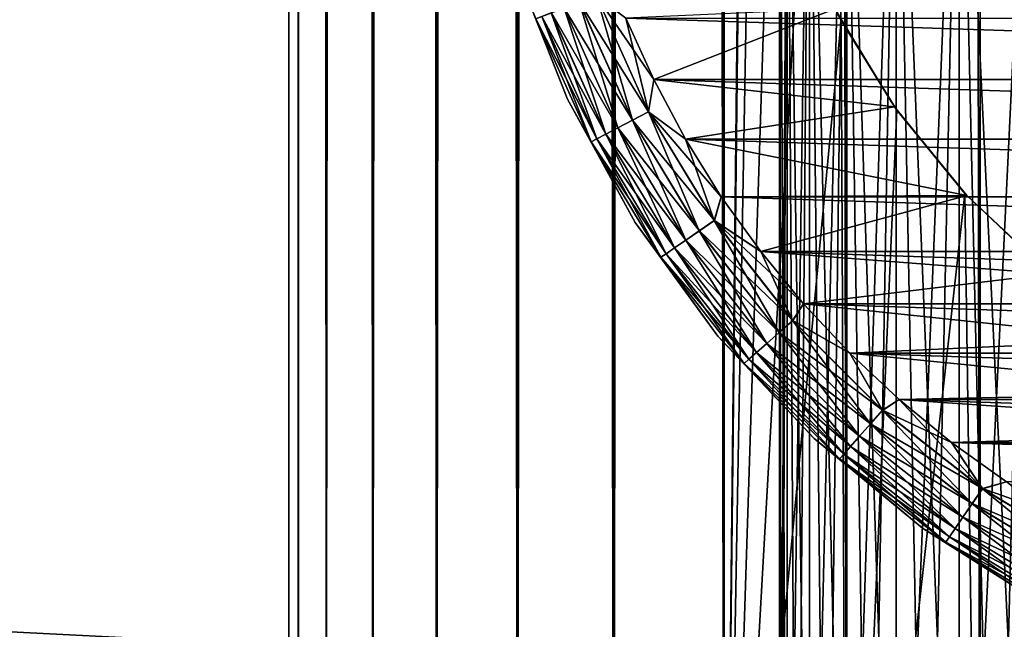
# Model space of a CAD drawing. Extents: x -265 to 265, y 0 to 1027.
# Tile 107 of 256: x 231.88 to 243.31, y 8.31 to 15.39. Entities that reach past the tile are written whole.
import ezdxf

# ---------------------------------------------------------------- set-up
doc = ezdxf.new("R2010")
doc.units = 0
doc.header["$LTSCALE"] = 65.185185
for name, color, linetype in [('186', 7, 'CONTINUOUS'), ('190', 7, 'CONTINUOUS'), ('247', 7, 'CONTINUOUS'), ('248', 7, 'CONTINUOUS'), ('255', 7, 'CONTINUOUS'), ('257', 7, 'CONTINUOUS'), ('258', 7, 'CONTINUOUS'), ('259', 7, 'CONTINUOUS'), ('263', 7, 'CONTINUOUS'), ('267', 7, 'CONTINUOUS'), ('272', 7, 'CONTINUOUS'), ('273', 7, 'CONTINUOUS')]:
    doc.layers.add(name, color=color, linetype=linetype)

msp = doc.modelspace()

# ---------------------------------------------------------------- linework, layer by layer
at = {"layer": '186', "color": 7, "linetype": 'CONTINUOUS'}
for points in [[(-263, 33.3, 15), (263, 33.3, 15), (-263, 6.7, 15), (-263, 33.3, 15)], [(-263, 6.7, 15), (263, 33.3, 15), (263, 6.7, 15), (-263, 6.7, 15)]]:
    msp.add_3dface(points, dxfattribs=at)
at = {"layer": '190', "color": 7, "linetype": 'CONTINUOUS'}
for points in [[(-263, 6.7, 25), (263, 6.7, 25), (-263, 33.3, 25), (-263, 6.7, 25)], [(-263, 33.3, 25), (263, 6.7, 25), (263, 33.3, 25), (-263, 33.3, 25)]]:
    msp.add_3dface(points, dxfattribs=at)
at = {"layer": '247', "color": 7, "linetype": 'CONTINUOUS'}
for points in [[(235, 1), (235.109, 1, 1.808), (235, 1019), (235, 1)], [(235, 1019), (235.109, 1, 1.808), (235.109, 1019, 1.808), (235, 1019)], [(235.109, 1, 1.808), (235.436, 1, 3.59), (235.109, 1019, 1.808), (235.109, 1, 1.808)], [(235.109, 1019, 1.808), (235.436, 1, 3.59), (235.436, 1019, 3.59), (235.109, 1019, 1.808)], [(235.436, 1, 3.59), (235.975, 1, 5.319), (235.436, 1019, 3.59), (235.436, 1, 3.59)], [(235.436, 1019, 3.59), (235.975, 1, 5.319), (235.975, 1019, 5.319), (235.436, 1019, 3.59)], [(235.975, 1, 5.319), (236.718, 1, 6.971), (235.975, 1019, 5.319), (235.975, 1, 5.319)], [(235.975, 1019, 5.319), (236.718, 1, 6.971), (236.718, 1019, 6.971), (235.975, 1019, 5.319)], [(236.718, 1, 6.971), (237.655, 1, 8.521), (236.718, 1019, 6.971), (236.718, 1, 6.971)], [(236.718, 1019, 6.971), (237.655, 1, 8.521), (237.655, 1019, 8.521), (236.718, 1019, 6.971)], [(237.655, 1, 8.521), (238.772, 1, 9.947), (237.655, 1019, 8.521), (237.655, 1, 8.521)], [(237.655, 1019, 8.521), (238.772, 1, 9.947), (238.772, 1019, 9.947), (237.655, 1019, 8.521)], [(238.772, 1, 9.947), (240.053, 1, 11.228), (238.772, 1019, 9.947), (238.772, 1, 9.947)], [(238.772, 1019, 9.947), (240.053, 1, 11.228), (240.053, 1019, 11.228), (238.772, 1019, 9.947)], [(240.053, 1, 11.228), (241.479, 1, 12.345), (240.053, 1019, 11.228), (240.053, 1, 11.228)], [(240.053, 1019, 11.228), (241.479, 1, 12.345), (241.479, 1019, 12.345), (240.053, 1019, 11.228)], [(241.479, 1, 12.345), (243.029, 1, 13.282), (241.479, 1019, 12.345), (241.479, 1, 12.345)], [(241.479, 1019, 12.345), (243.029, 1, 13.282), (243.029, 1019, 13.282), (241.479, 1019, 12.345)], [(243.029, 1, 13.282), (244.681, 1, 14.025), (243.029, 1019, 13.282), (243.029, 1, 13.282)], [(243.029, 1019, 13.282), (244.681, 1, 14.025), (244.681, 1019, 14.025), (243.029, 1019, 13.282)]]:
    msp.add_3dface(points, dxfattribs=at)
at = {"layer": '248', "color": 7, "linetype": 'CONTINUOUS'}
for points in [[(235, 1), (235, 1019), (235.109, 1019, -1.808), (235, 1)], [(235.109, 1, -1.808), (235, 1), (235.109, 1019, -1.808), (235.109, 1, -1.808)], [(235.436, 1, -3.59), (235.109, 1, -1.808), (235.436, 1019, -3.59), (235.436, 1, -3.59)], [(235.436, 1019, -3.59), (235.109, 1, -1.808), (235.109, 1019, -1.808), (235.436, 1019, -3.59)], [(235.975, 1, -5.319), (235.436, 1, -3.59), (235.975, 1019, -5.319), (235.975, 1, -5.319)], [(235.975, 1019, -5.319), (235.436, 1, -3.59), (235.436, 1019, -3.59), (235.975, 1019, -5.319)], [(236.718, 1, -6.971), (235.975, 1, -5.319), (236.718, 1019, -6.971), (236.718, 1, -6.971)], [(236.718, 1019, -6.971), (235.975, 1, -5.319), (235.975, 1019, -5.319), (236.718, 1019, -6.971)], [(237.655, 1, -8.521), (236.718, 1, -6.971), (237.655, 1019, -8.521), (237.655, 1, -8.521)], [(237.655, 1019, -8.521), (236.718, 1, -6.971), (236.718, 1019, -6.971), (237.655, 1019, -8.521)], [(238.772, 1, -9.947), (237.655, 1, -8.521), (238.772, 1019, -9.947), (238.772, 1, -9.947)], [(238.772, 1019, -9.947), (237.655, 1, -8.521), (237.655, 1019, -8.521), (238.772, 1019, -9.947)], [(240.053, 1, -11.228), (238.772, 1, -9.947), (240.053, 1019, -11.228), (240.053, 1, -11.228)], [(240.053, 1019, -11.228), (238.772, 1, -9.947), (238.772, 1019, -9.947), (240.053, 1019, -11.228)], [(240.053, 1, -11.228), (240.053, 1019, -11.228), (240.263, 999.504, -11.41), (240.053, 1, -11.228)], [(240.053, 1, -11.228), (240.263, 999.504, -11.41), (240.263, 20.496, -11.41), (240.053, 1, -11.228)], [(240.263, 19.504, -11.41), (240.053, 1, -11.228), (240.263, 20.496, -11.41), (240.263, 19.504, -11.41)], [(240.366, 18.503, -11.497), (240.053, 1, -11.228), (240.263, 19.504, -11.41), (240.366, 18.503, -11.497)], [(240.581, 17.483, -11.674), (240.053, 1, -11.228), (240.366, 18.503, -11.497), (240.581, 17.483, -11.674)], [(240.924, 16.437, -11.943), (240.053, 1, -11.228), (240.581, 17.483, -11.674), (240.924, 16.437, -11.943)], [(241.415, 15.378, -12.3), (240.053, 1, -11.228), (240.924, 16.437, -11.943), (241.415, 15.378, -12.3)], [(241.479, 1, -12.345), (240.053, 1, -11.228), (241.415, 15.378, -12.3), (241.479, 1, -12.345)], [(242.062, 14.339, -12.727), (241.479, 1, -12.345), (241.415, 15.378, -12.3), (242.062, 14.339, -12.727)], [(242.852, 13.369, -13.187), (241.479, 1, -12.345), (242.062, 14.339, -12.727), (242.852, 13.369, -13.187)], [(243.029, 1, -13.282), (241.479, 1, -12.345), (242.852, 13.369, -13.187), (243.029, 1, -13.282)], [(243.755, 12.512, -13.638), (243.029, 1, -13.282), (242.852, 13.369, -13.187), (243.755, 12.512, -13.638)], [(244.681, 1, -14.025), (243.029, 1, -13.282), (243.755, 12.512, -13.638), (244.681, 1, -14.025)]]:
    msp.add_3dface(points, dxfattribs=at)
at = {"layer": '255', "color": 7, "linetype": 'CONTINUOUS'}
for points in [[(241.415, 15.378, -12.3), (240.924, 16.437, -11.943), (241.343, 15.514, -25), (241.415, 15.378, -12.3)], [(242.035, 14.377, -25), (241.415, 15.378, -12.3), (241.343, 15.514, -25), (242.035, 14.377, -25)], [(242.062, 14.339, -12.727), (241.415, 15.378, -12.3), (242.035, 14.377, -25), (242.062, 14.339, -12.727)], [(242.874, 13.345, -25), (242.062, 14.339, -12.727), (242.035, 14.377, -25), (242.874, 13.345, -25)], [(242.852, 13.369, -13.187), (242.062, 14.339, -12.727), (242.874, 13.345, -25), (242.852, 13.369, -13.187)], [(243.755, 12.512, -13.638), (242.852, 13.369, -13.187), (242.874, 13.345, -25), (243.755, 12.512, -13.638)], [(243.847, 12.437, -25), (243.755, 12.512, -13.638), (242.874, 13.345, -25), (243.847, 12.437, -25)]]:
    msp.add_3dface(points, dxfattribs=at)
at = {"layer": '257', "color": 7, "linetype": 'CONTINUOUS'}
for points in [[(239.238, 14.693, -25), (241.343, 15.514, -25), (238.913, 15.408, -25), (239.238, 14.693, -25)], [(242.035, 14.377, -25), (241.343, 15.514, -25), (239.238, 14.693, -25), (242.035, 14.377, -25)], [(239.608, 14, -25), (242.035, 14.377, -25), (239.238, 14.693, -25), (239.608, 14, -25)], [(242.874, 13.345, -25), (242.035, 14.377, -25), (239.608, 14, -25), (242.874, 13.345, -25)], [(240.022, 13.333, -25), (242.874, 13.345, -25), (239.608, 14, -25), (240.022, 13.333, -25)], [(240.48, 12.695, -25), (242.874, 13.345, -25), (240.022, 13.333, -25), (240.48, 12.695, -25)], [(243.847, 12.437, -25), (242.874, 13.345, -25), (240.48, 12.695, -25), (243.847, 12.437, -25)], [(240.978, 12.088, -25), (243.847, 12.437, -25), (240.48, 12.695, -25), (240.978, 12.088, -25)], [(244.934, 11.669, -25), (243.847, 12.437, -25), (240.978, 12.088, -25), (244.934, 11.669, -25)], [(241.515, 11.515, -25), (244.934, 11.669, -25), (240.978, 12.088, -25), (241.515, 11.515, -25)], [(246.116, 11.057, -25), (244.934, 11.669, -25), (241.515, 11.515, -25), (246.116, 11.057, -25)], [(242.088, 10.978, -25), (246.116, 11.057, -25), (241.515, 11.515, -25), (242.088, 10.978, -25)], [(247.369, 10.612, -25), (246.116, 11.057, -25), (242.088, 10.978, -25), (247.369, 10.612, -25)], [(242.695, 10.48, -25), (247.369, 10.612, -25), (242.088, 10.978, -25), (242.695, 10.48, -25)], [(248.672, 10.341, -25), (247.369, 10.612, -25), (242.695, 10.48, -25), (248.672, 10.341, -25)], [(243.333, 10.022, -25), (248.672, 10.341, -25), (242.695, 10.48, -25), (243.333, 10.022, -25)]]:
    msp.add_3dface(points, dxfattribs=at)
at = {"layer": '258', "color": 7, "linetype": 'CONTINUOUS'}
for points in [[(239.238, 14.693, -75), (238.913, 15.408, -75), (260.762, 14.693, -75), (239.238, 14.693, -75)], [(260.762, 14.693, -75), (238.913, 15.408, -75), (261.087, 15.408, -75), (260.762, 14.693, -75)], [(239.608, 14, -75), (239.238, 14.693, -75), (260.392, 14, -75), (239.608, 14, -75)], [(260.392, 14, -75), (239.238, 14.693, -75), (260.762, 14.693, -75), (260.392, 14, -75)], [(240.022, 13.333, -75), (239.608, 14, -75), (259.978, 13.333, -75), (240.022, 13.333, -75)], [(259.978, 13.333, -75), (239.608, 14, -75), (260.392, 14, -75), (259.978, 13.333, -75)], [(240.48, 12.695, -75), (240.022, 13.333, -75), (259.52, 12.695, -75), (240.48, 12.695, -75)], [(259.52, 12.695, -75), (240.022, 13.333, -75), (259.978, 13.333, -75), (259.52, 12.695, -75)], [(240.978, 12.088, -75), (240.48, 12.695, -75), (259.022, 12.088, -75), (240.978, 12.088, -75)], [(259.022, 12.088, -75), (240.48, 12.695, -75), (259.52, 12.695, -75), (259.022, 12.088, -75)], [(241.515, 11.515, -75), (240.978, 12.088, -75), (258.485, 11.515, -75), (241.515, 11.515, -75)], [(258.485, 11.515, -75), (240.978, 12.088, -75), (259.022, 12.088, -75), (258.485, 11.515, -75)], [(242.088, 10.978, -75), (241.515, 11.515, -75), (257.912, 10.978, -75), (242.088, 10.978, -75)], [(257.912, 10.978, -75), (241.515, 11.515, -75), (258.485, 11.515, -75), (257.912, 10.978, -75)], [(242.695, 10.48, -75), (242.088, 10.978, -75), (257.305, 10.48, -75), (242.695, 10.48, -75)], [(257.305, 10.48, -75), (242.088, 10.978, -75), (257.912, 10.978, -75), (257.305, 10.48, -75)], [(243.333, 10.022, -75), (242.695, 10.48, -75), (256.667, 10.022, -75), (243.333, 10.022, -75)], [(256.667, 10.022, -75), (242.695, 10.48, -75), (257.305, 10.48, -75), (256.667, 10.022, -75)]]:
    msp.add_3dface(points, dxfattribs=at)
at = {"layer": '259', "color": 7, "linetype": 'CONTINUOUS'}
for points in [[(237.636, 15.983, -74), (238.237, 14.465, -74), (237.636, 15.983, -26), (237.636, 15.983, -74)], [(237.636, 15.983, -26), (238.237, 14.465, -74), (238.237, 14.465, -26), (237.636, 15.983, -26)], [(238.237, 14.465, -74), (239.024, 13.034, -74), (238.237, 14.465, -26), (238.237, 14.465, -74)], [(238.237, 14.465, -26), (239.024, 13.034, -74), (239.024, 13.034, -26), (238.237, 14.465, -26)], [(239.024, 13.034, -74), (239.983, 11.713, -74), (239.024, 13.034, -26), (239.024, 13.034, -74)], [(239.024, 13.034, -26), (239.983, 11.713, -74), (239.983, 11.713, -26), (239.024, 13.034, -26)], [(239.983, 11.713, -74), (241.101, 10.523, -74), (239.983, 11.713, -26), (239.983, 11.713, -74)], [(239.983, 11.713, -26), (241.101, 10.523, -74), (241.101, 10.523, -26), (239.983, 11.713, -26)], [(241.101, 10.523, -74), (242.359, 9.483, -74), (241.101, 10.523, -26), (241.101, 10.523, -74)], [(241.101, 10.523, -26), (242.359, 9.483, -74), (242.359, 9.483, -26), (241.101, 10.523, -26)], [(242.359, 9.483, -74), (243.737, 8.608, -74), (242.359, 9.483, -26), (242.359, 9.483, -74)], [(242.359, 9.483, -26), (243.737, 8.608, -74), (243.737, 8.608, -26), (242.359, 9.483, -26)]]:
    msp.add_3dface(points, dxfattribs=at)
at = {"layer": '263', "color": 7, "linetype": 'CONTINUOUS'}
for points in [[(238.237, 14.465, -74), (237.636, 15.983, -74), (237.868, 15.399, -74.223), (238.237, 14.465, -74)], [(238.573, 15.666, -74.975), (239.178, 14.32, -74.975), (238.375, 15.591, -74.901), (238.573, 15.666, -74.975)], [(238.913, 15.408, -75), (239.238, 14.693, -75), (238.573, 15.666, -74.975), (238.913, 15.408, -75)], [(238.573, 15.666, -74.975), (239.238, 14.693, -75), (239.178, 14.32, -74.975), (238.573, 15.666, -74.975)], [(238.375, 15.591, -74.901), (238.991, 14.222, -74.901), (238.197, 15.524, -74.782), (238.375, 15.591, -74.901)], [(238.375, 15.591, -74.901), (239.178, 14.32, -74.975), (238.991, 14.222, -74.901), (238.375, 15.591, -74.901)], [(238.049, 15.468, -74.624), (238.682, 14.06, -74.624), (237.937, 15.425, -74.434), (238.049, 15.468, -74.624)], [(238.197, 15.524, -74.782), (238.823, 14.134, -74.782), (238.049, 15.468, -74.624), (238.197, 15.524, -74.782)], [(238.049, 15.468, -74.624), (238.823, 14.134, -74.782), (238.682, 14.06, -74.624), (238.049, 15.468, -74.624)], [(238.197, 15.524, -74.782), (238.991, 14.222, -74.901), (238.823, 14.134, -74.782), (238.197, 15.524, -74.782)], [(237.937, 15.425, -74.434), (238.577, 14.005, -74.434), (237.868, 15.399, -74.223), (237.937, 15.425, -74.434)], [(238.237, 14.465, -74), (237.868, 15.399, -74.223), (238.511, 13.97, -74.223), (238.237, 14.465, -74)], [(237.868, 15.399, -74.223), (238.577, 14.005, -74.434), (238.511, 13.97, -74.223), (237.868, 15.399, -74.223)], [(237.937, 15.425, -74.434), (238.682, 14.06, -74.624), (238.577, 14.005, -74.434), (237.937, 15.425, -74.434)], [(239.238, 14.693, -75), (239.608, 14, -75), (239.178, 14.32, -74.975), (239.238, 14.693, -75)], [(239.024, 13.034, -74), (238.237, 14.465, -74), (238.511, 13.97, -74.223), (239.024, 13.034, -74)], [(239.178, 14.32, -74.975), (239.942, 13.057, -74.975), (238.991, 14.222, -74.901), (239.178, 14.32, -74.975)], [(239.608, 14, -75), (240.022, 13.333, -75), (239.178, 14.32, -74.975), (239.608, 14, -75)], [(239.178, 14.32, -74.975), (240.022, 13.333, -75), (239.942, 13.057, -74.975), (239.178, 14.32, -74.975)], [(238.991, 14.222, -74.901), (239.768, 12.937, -74.901), (238.823, 14.134, -74.782), (238.991, 14.222, -74.901)], [(238.991, 14.222, -74.901), (239.942, 13.057, -74.975), (239.768, 12.937, -74.901), (238.991, 14.222, -74.901)], [(238.823, 14.134, -74.782), (239.612, 12.829, -74.782), (238.682, 14.06, -74.624), (238.823, 14.134, -74.782)], [(238.823, 14.134, -74.782), (239.768, 12.937, -74.901), (239.612, 12.829, -74.782), (238.823, 14.134, -74.782)], [(238.577, 14.005, -74.434), (239.383, 12.671, -74.434), (238.511, 13.97, -74.223), (238.577, 14.005, -74.434)], [(239.024, 13.034, -74), (238.511, 13.97, -74.223), (239.322, 12.629, -74.223), (239.024, 13.034, -74)], [(238.511, 13.97, -74.223), (239.383, 12.671, -74.434), (239.322, 12.629, -74.223), (238.511, 13.97, -74.223)], [(238.682, 14.06, -74.624), (239.481, 12.739, -74.624), (238.577, 14.005, -74.434), (238.682, 14.06, -74.624)], [(238.577, 14.005, -74.434), (239.481, 12.739, -74.624), (239.383, 12.671, -74.434), (238.577, 14.005, -74.434)], [(238.682, 14.06, -74.624), (239.612, 12.829, -74.782), (239.481, 12.739, -74.624), (238.682, 14.06, -74.624)], [(240.022, 13.333, -75), (240.48, 12.695, -75), (239.942, 13.057, -74.975), (240.022, 13.333, -75)], [(239.942, 13.057, -74.975), (240.852, 11.896, -74.975), (239.768, 12.937, -74.901), (239.942, 13.057, -74.975)], [(240.48, 12.695, -75), (240.978, 12.088, -75), (239.942, 13.057, -74.975), (240.48, 12.695, -75)], [(239.942, 13.057, -74.975), (240.978, 12.088, -75), (240.852, 11.896, -74.975), (239.942, 13.057, -74.975)], [(239.983, 11.713, -74), (239.024, 13.034, -74), (239.322, 12.629, -74.223), (239.983, 11.713, -74)], [(239.768, 12.937, -74.901), (240.694, 11.755, -74.901), (239.612, 12.829, -74.782), (239.768, 12.937, -74.901)], [(239.768, 12.937, -74.901), (240.852, 11.896, -74.975), (240.694, 11.755, -74.901), (239.768, 12.937, -74.901)], [(239.612, 12.829, -74.782), (240.552, 11.629, -74.782), (239.481, 12.739, -74.624), (239.612, 12.829, -74.782)], [(239.612, 12.829, -74.782), (240.694, 11.755, -74.901), (240.552, 11.629, -74.782), (239.612, 12.829, -74.782)], [(239.481, 12.739, -74.624), (240.433, 11.524, -74.624), (239.383, 12.671, -74.434), (239.481, 12.739, -74.624)], [(239.481, 12.739, -74.624), (240.552, 11.629, -74.782), (240.433, 11.524, -74.624), (239.481, 12.739, -74.624)], [(239.383, 12.671, -74.434), (240.344, 11.445, -74.434), (239.322, 12.629, -74.223), (239.383, 12.671, -74.434)], [(239.983, 11.713, -74), (239.322, 12.629, -74.223), (240.288, 11.396, -74.223), (239.983, 11.713, -74)], [(239.322, 12.629, -74.223), (240.344, 11.445, -74.434), (240.288, 11.396, -74.223), (239.322, 12.629, -74.223)], [(239.383, 12.671, -74.434), (240.433, 11.524, -74.624), (240.344, 11.445, -74.434), (239.383, 12.671, -74.434)], [(240.978, 12.088, -75), (241.515, 11.515, -75), (240.852, 11.896, -74.975), (240.978, 12.088, -75)], [(240.852, 11.896, -74.975), (241.896, 10.852, -74.975), (240.694, 11.755, -74.901), (240.852, 11.896, -74.975)], [(240.852, 11.896, -74.975), (241.515, 11.515, -75), (241.896, 10.852, -74.975), (240.852, 11.896, -74.975)], [(241.101, 10.523, -74), (239.983, 11.713, -74), (240.288, 11.396, -74.223), (241.101, 10.523, -74)], [(240.694, 11.755, -74.901), (241.755, 10.694, -74.901), (240.552, 11.629, -74.782), (240.694, 11.755, -74.901)], [(240.694, 11.755, -74.901), (241.896, 10.852, -74.975), (241.755, 10.694, -74.901), (240.694, 11.755, -74.901)], [(240.552, 11.629, -74.782), (241.629, 10.552, -74.782), (240.433, 11.524, -74.624), (240.552, 11.629, -74.782)], [(240.552, 11.629, -74.782), (241.755, 10.694, -74.901), (241.629, 10.552, -74.782), (240.552, 11.629, -74.782)], [(240.344, 11.445, -74.434), (241.445, 10.344, -74.434), (240.288, 11.396, -74.223), (240.344, 11.445, -74.434)], [(240.433, 11.524, -74.624), (241.524, 10.433, -74.624), (240.344, 11.445, -74.434), (240.433, 11.524, -74.624)], [(240.344, 11.445, -74.434), (241.524, 10.433, -74.624), (241.445, 10.344, -74.434), (240.344, 11.445, -74.434)], [(240.433, 11.524, -74.624), (241.629, 10.552, -74.782), (241.524, 10.433, -74.624), (240.433, 11.524, -74.624)], [(241.515, 11.515, -75), (242.088, 10.978, -75), (241.896, 10.852, -74.975), (241.515, 11.515, -75)], [(241.101, 10.523, -74), (240.288, 11.396, -74.223), (241.396, 10.288, -74.223), (241.101, 10.523, -74)], [(240.288, 11.396, -74.223), (241.445, 10.344, -74.434), (241.396, 10.288, -74.223), (240.288, 11.396, -74.223)], [(242.088, 10.978, -75), (242.695, 10.48, -75), (241.896, 10.852, -74.975), (242.088, 10.978, -75)], [(241.896, 10.852, -74.975), (243.057, 9.942, -74.975), (241.755, 10.694, -74.901), (241.896, 10.852, -74.975)], [(241.896, 10.852, -74.975), (242.695, 10.48, -75), (243.057, 9.942, -74.975), (241.896, 10.852, -74.975)], [(241.755, 10.694, -74.901), (242.937, 9.768, -74.901), (241.629, 10.552, -74.782), (241.755, 10.694, -74.901)], [(241.755, 10.694, -74.901), (243.057, 9.942, -74.975), (242.937, 9.768, -74.901), (241.755, 10.694, -74.901)], [(242.359, 9.483, -74), (241.101, 10.523, -74), (241.396, 10.288, -74.223), (242.359, 9.483, -74)], [(241.629, 10.552, -74.782), (242.829, 9.612, -74.782), (241.524, 10.433, -74.624), (241.629, 10.552, -74.782)], [(241.629, 10.552, -74.782), (242.937, 9.768, -74.901), (242.829, 9.612, -74.782), (241.629, 10.552, -74.782)], [(241.524, 10.433, -74.624), (242.739, 9.481, -74.624), (241.445, 10.344, -74.434), (241.524, 10.433, -74.624)], [(241.524, 10.433, -74.624), (242.829, 9.612, -74.782), (242.739, 9.481, -74.624), (241.524, 10.433, -74.624)], [(242.695, 10.48, -75), (243.333, 10.022, -75), (243.057, 9.942, -74.975), (242.695, 10.48, -75)], [(241.445, 10.344, -74.434), (242.671, 9.383, -74.434), (241.396, 10.288, -74.223), (241.445, 10.344, -74.434)], [(241.445, 10.344, -74.434), (242.739, 9.481, -74.624), (242.671, 9.383, -74.434), (241.445, 10.344, -74.434)], [(242.359, 9.483, -74), (241.396, 10.288, -74.223), (242.629, 9.322, -74.223), (242.359, 9.483, -74)], [(241.396, 10.288, -74.223), (242.671, 9.383, -74.434), (242.629, 9.322, -74.223), (241.396, 10.288, -74.223)], [(243.333, 10.022, -75), (244, 9.608, -75), (243.057, 9.942, -74.975), (243.333, 10.022, -75)], [(243.057, 9.942, -74.975), (244.32, 9.178, -74.975), (242.937, 9.768, -74.901), (243.057, 9.942, -74.975)], [(243.057, 9.942, -74.975), (244, 9.608, -75), (244.32, 9.178, -74.975), (243.057, 9.942, -74.975)], [(242.937, 9.768, -74.901), (244.222, 8.991, -74.901), (242.829, 9.612, -74.782), (242.937, 9.768, -74.901)], [(242.937, 9.768, -74.901), (244.32, 9.178, -74.975), (244.222, 8.991, -74.901), (242.937, 9.768, -74.901)], [(242.829, 9.612, -74.782), (244.134, 8.823, -74.782), (242.739, 9.481, -74.624), (242.829, 9.612, -74.782)], [(242.829, 9.612, -74.782), (244.222, 8.991, -74.901), (244.134, 8.823, -74.782), (242.829, 9.612, -74.782)], [(243.737, 8.608, -74), (242.359, 9.483, -74), (242.629, 9.322, -74.223), (243.737, 8.608, -74)], [(242.671, 9.383, -74.434), (244.005, 8.577, -74.434), (242.629, 9.322, -74.223), (242.671, 9.383, -74.434)], [(242.739, 9.481, -74.624), (244.06, 8.682, -74.624), (242.671, 9.383, -74.434), (242.739, 9.481, -74.624)], [(242.671, 9.383, -74.434), (244.06, 8.682, -74.624), (244.005, 8.577, -74.434), (242.671, 9.383, -74.434)], [(242.739, 9.481, -74.624), (244.134, 8.823, -74.782), (244.06, 8.682, -74.624), (242.739, 9.481, -74.624)], [(243.737, 8.608, -74), (242.629, 9.322, -74.223), (243.97, 8.511, -74.223), (243.737, 8.608, -74)], [(242.629, 9.322, -74.223), (244.005, 8.577, -74.434), (243.97, 8.511, -74.223), (242.629, 9.322, -74.223)]]:
    msp.add_3dface(points, dxfattribs=at)
at = {"layer": '267', "color": 7, "linetype": 'CONTINUOUS'}
for points in [[(237.636, 15.983, -26), (238.237, 14.465, -26), (237.868, 15.399, -25.779), (237.636, 15.983, -26)], [(238.99, 14.222, -25.099), (238.572, 15.666, -25.025), (238.374, 15.591, -25.099), (238.99, 14.222, -25.099)], [(239.177, 14.32, -25.025), (238.913, 15.408, -25), (238.572, 15.666, -25.025), (239.177, 14.32, -25.025)], [(239.177, 14.32, -25.025), (238.572, 15.666, -25.025), (238.99, 14.222, -25.099), (239.177, 14.32, -25.025)], [(238.822, 14.133, -25.218), (238.374, 15.591, -25.099), (238.197, 15.524, -25.218), (238.822, 14.133, -25.218)], [(238.99, 14.222, -25.099), (238.374, 15.591, -25.099), (238.822, 14.133, -25.218), (238.99, 14.222, -25.099)], [(238.576, 14.004, -25.567), (238.048, 15.467, -25.377), (237.937, 15.425, -25.567), (238.576, 14.004, -25.567)], [(238.682, 14.06, -25.377), (238.197, 15.524, -25.218), (238.048, 15.467, -25.377), (238.682, 14.06, -25.377)], [(238.682, 14.06, -25.377), (238.048, 15.467, -25.377), (238.576, 14.004, -25.567), (238.682, 14.06, -25.377)], [(238.822, 14.133, -25.218), (238.197, 15.524, -25.218), (238.682, 14.06, -25.377), (238.822, 14.133, -25.218)], [(238.511, 13.97, -25.779), (237.937, 15.425, -25.567), (237.868, 15.399, -25.779), (238.511, 13.97, -25.779)], [(238.237, 14.465, -26), (238.511, 13.97, -25.779), (237.868, 15.399, -25.779), (238.237, 14.465, -26)], [(238.576, 14.004, -25.567), (237.937, 15.425, -25.567), (238.511, 13.97, -25.779), (238.576, 14.004, -25.567)], [(239.238, 14.693, -25), (238.913, 15.408, -25), (239.177, 14.32, -25.025), (239.238, 14.693, -25)], [(239.608, 14, -25), (239.238, 14.693, -25), (239.177, 14.32, -25.025), (239.608, 14, -25)], [(238.237, 14.465, -26), (239.024, 13.034, -26), (238.511, 13.97, -25.779), (238.237, 14.465, -26)], [(239.767, 12.937, -25.099), (239.177, 14.32, -25.025), (238.99, 14.222, -25.099), (239.767, 12.937, -25.099)], [(239.941, 13.057, -25.025), (239.608, 14, -25), (239.177, 14.32, -25.025), (239.941, 13.057, -25.025)], [(239.941, 13.057, -25.025), (239.177, 14.32, -25.025), (239.767, 12.937, -25.099), (239.941, 13.057, -25.025)], [(239.611, 12.829, -25.218), (238.99, 14.222, -25.099), (238.822, 14.133, -25.218), (239.611, 12.829, -25.218)], [(239.767, 12.937, -25.099), (238.99, 14.222, -25.099), (239.611, 12.829, -25.218), (239.767, 12.937, -25.099)], [(239.48, 12.739, -25.377), (238.822, 14.133, -25.218), (238.682, 14.06, -25.377), (239.48, 12.739, -25.377)], [(239.611, 12.829, -25.218), (238.822, 14.133, -25.218), (239.48, 12.739, -25.377), (239.611, 12.829, -25.218)], [(239.322, 12.629, -25.779), (238.576, 14.004, -25.567), (238.511, 13.97, -25.779), (239.322, 12.629, -25.779)], [(239.024, 13.034, -26), (239.322, 12.629, -25.779), (238.511, 13.97, -25.779), (239.024, 13.034, -26)], [(239.382, 12.671, -25.567), (238.682, 14.06, -25.377), (238.576, 14.004, -25.567), (239.382, 12.671, -25.567)], [(239.382, 12.671, -25.567), (238.576, 14.004, -25.567), (239.322, 12.629, -25.779), (239.382, 12.671, -25.567)], [(239.48, 12.739, -25.377), (238.682, 14.06, -25.377), (239.382, 12.671, -25.567), (239.48, 12.739, -25.377)], [(240.022, 13.333, -25), (239.608, 14, -25), (239.941, 13.057, -25.025), (240.022, 13.333, -25)], [(240.48, 12.695, -25), (240.022, 13.333, -25), (239.941, 13.057, -25.025), (240.48, 12.695, -25)], [(240.693, 11.755, -25.099), (239.941, 13.057, -25.025), (239.767, 12.937, -25.099), (240.693, 11.755, -25.099)], [(240.851, 11.895, -25.025), (240.48, 12.695, -25), (239.941, 13.057, -25.025), (240.851, 11.895, -25.025)], [(240.851, 11.895, -25.025), (239.941, 13.057, -25.025), (240.693, 11.755, -25.099), (240.851, 11.895, -25.025)], [(239.024, 13.034, -26), (239.983, 11.713, -26), (239.322, 12.629, -25.779), (239.024, 13.034, -26)], [(240.551, 11.629, -25.218), (239.767, 12.937, -25.099), (239.611, 12.829, -25.218), (240.551, 11.629, -25.218)], [(240.693, 11.755, -25.099), (239.767, 12.937, -25.099), (240.551, 11.629, -25.218), (240.693, 11.755, -25.099)], [(240.432, 11.524, -25.377), (239.611, 12.829, -25.218), (239.48, 12.739, -25.377), (240.432, 11.524, -25.377)], [(240.551, 11.629, -25.218), (239.611, 12.829, -25.218), (240.432, 11.524, -25.377), (240.551, 11.629, -25.218)], [(240.343, 11.445, -25.567), (239.48, 12.739, -25.377), (239.382, 12.671, -25.567), (240.343, 11.445, -25.567)], [(240.432, 11.524, -25.377), (239.48, 12.739, -25.377), (240.343, 11.445, -25.567), (240.432, 11.524, -25.377)], [(240.978, 12.088, -25), (240.48, 12.695, -25), (240.851, 11.895, -25.025), (240.978, 12.088, -25)], [(240.288, 11.396, -25.779), (239.382, 12.671, -25.567), (239.322, 12.629, -25.779), (240.288, 11.396, -25.779)], [(239.983, 11.713, -26), (240.288, 11.396, -25.779), (239.322, 12.629, -25.779), (239.983, 11.713, -26)], [(240.343, 11.445, -25.567), (239.382, 12.671, -25.567), (240.288, 11.396, -25.779), (240.343, 11.445, -25.567)], [(241.515, 11.515, -25), (240.978, 12.088, -25), (240.851, 11.895, -25.025), (241.515, 11.515, -25)], [(241.755, 10.693, -25.099), (240.851, 11.895, -25.025), (240.693, 11.755, -25.099), (241.755, 10.693, -25.099)], [(241.895, 10.851, -25.025), (241.515, 11.515, -25), (240.851, 11.895, -25.025), (241.895, 10.851, -25.025)], [(241.895, 10.851, -25.025), (240.851, 11.895, -25.025), (241.755, 10.693, -25.099), (241.895, 10.851, -25.025)], [(239.983, 11.713, -26), (241.101, 10.523, -26), (240.288, 11.396, -25.779), (239.983, 11.713, -26)], [(241.629, 10.551, -25.218), (240.693, 11.755, -25.099), (240.551, 11.629, -25.218), (241.629, 10.551, -25.218)], [(241.755, 10.693, -25.099), (240.693, 11.755, -25.099), (241.629, 10.551, -25.218), (241.755, 10.693, -25.099)], [(241.524, 10.432, -25.377), (240.551, 11.629, -25.218), (240.432, 11.524, -25.377), (241.524, 10.432, -25.377)], [(241.629, 10.551, -25.218), (240.551, 11.629, -25.218), (241.524, 10.432, -25.377), (241.629, 10.551, -25.218)], [(241.396, 10.288, -25.779), (240.343, 11.445, -25.567), (240.288, 11.396, -25.779), (241.396, 10.288, -25.779)], [(241.445, 10.343, -25.567), (240.432, 11.524, -25.377), (240.343, 11.445, -25.567), (241.445, 10.343, -25.567)], [(241.445, 10.343, -25.567), (240.343, 11.445, -25.567), (241.396, 10.288, -25.779), (241.445, 10.343, -25.567)], [(241.524, 10.432, -25.377), (240.432, 11.524, -25.377), (241.445, 10.343, -25.567), (241.524, 10.432, -25.377)], [(242.088, 10.978, -25), (241.515, 11.515, -25), (241.895, 10.851, -25.025), (242.088, 10.978, -25)], [(241.101, 10.523, -26), (241.396, 10.288, -25.779), (240.288, 11.396, -25.779), (241.101, 10.523, -26)], [(243.057, 9.941, -25.025), (242.088, 10.978, -25), (241.895, 10.851, -25.025), (243.057, 9.941, -25.025)], [(242.695, 10.48, -25), (242.088, 10.978, -25), (243.057, 9.941, -25.025), (242.695, 10.48, -25)], [(242.937, 9.767, -25.099), (241.895, 10.851, -25.025), (241.755, 10.693, -25.099), (242.937, 9.767, -25.099)], [(243.057, 9.941, -25.025), (241.895, 10.851, -25.025), (242.937, 9.767, -25.099), (243.057, 9.941, -25.025)], [(242.829, 9.611, -25.218), (241.755, 10.693, -25.099), (241.629, 10.551, -25.218), (242.829, 9.611, -25.218)], [(242.937, 9.767, -25.099), (241.755, 10.693, -25.099), (242.829, 9.611, -25.218), (242.937, 9.767, -25.099)], [(241.101, 10.523, -26), (242.359, 9.483, -26), (241.396, 10.288, -25.779), (241.101, 10.523, -26)], [(242.739, 9.48, -25.377), (241.629, 10.551, -25.218), (241.524, 10.432, -25.377), (242.739, 9.48, -25.377)], [(242.829, 9.611, -25.218), (241.629, 10.551, -25.218), (242.739, 9.48, -25.377), (242.829, 9.611, -25.218)], [(242.671, 9.382, -25.567), (241.524, 10.432, -25.377), (241.445, 10.343, -25.567), (242.671, 9.382, -25.567)], [(242.739, 9.48, -25.377), (241.524, 10.432, -25.377), (242.671, 9.382, -25.567), (242.739, 9.48, -25.377)], [(243.333, 10.022, -25), (242.695, 10.48, -25), (243.057, 9.941, -25.025), (243.333, 10.022, -25)], [(242.629, 9.322, -25.779), (241.445, 10.343, -25.567), (241.396, 10.288, -25.779), (242.629, 9.322, -25.779)], [(242.671, 9.382, -25.567), (241.445, 10.343, -25.567), (242.629, 9.322, -25.779), (242.671, 9.382, -25.567)], [(242.359, 9.483, -26), (242.629, 9.322, -25.779), (241.396, 10.288, -25.779), (242.359, 9.483, -26)], [(244.32, 9.177, -25.025), (243.333, 10.022, -25), (243.057, 9.941, -25.025), (244.32, 9.177, -25.025)], [(244.222, 8.99, -25.099), (243.057, 9.941, -25.025), (242.937, 9.767, -25.099), (244.222, 8.99, -25.099)], [(244.32, 9.177, -25.025), (243.057, 9.941, -25.025), (244.222, 8.99, -25.099), (244.32, 9.177, -25.025)], [(244.133, 8.822, -25.218), (242.937, 9.767, -25.099), (242.829, 9.611, -25.218), (244.133, 8.822, -25.218)], [(244.222, 8.99, -25.099), (242.937, 9.767, -25.099), (244.133, 8.822, -25.218), (244.222, 8.99, -25.099)], [(244.06, 8.682, -25.377), (242.829, 9.611, -25.218), (242.739, 9.48, -25.377), (244.06, 8.682, -25.377)], [(244.133, 8.822, -25.218), (242.829, 9.611, -25.218), (244.06, 8.682, -25.377), (244.133, 8.822, -25.218)], [(242.359, 9.483, -26), (243.737, 8.608, -26), (242.629, 9.322, -25.779), (242.359, 9.483, -26)], [(243.97, 8.511, -25.779), (242.671, 9.382, -25.567), (242.629, 9.322, -25.779), (243.97, 8.511, -25.779)], [(244.004, 8.576, -25.567), (242.739, 9.48, -25.377), (242.671, 9.382, -25.567), (244.004, 8.576, -25.567)], [(244.004, 8.576, -25.567), (242.671, 9.382, -25.567), (243.97, 8.511, -25.779), (244.004, 8.576, -25.567)], [(244.06, 8.682, -25.377), (242.739, 9.48, -25.377), (244.004, 8.576, -25.567), (244.06, 8.682, -25.377)], [(243.737, 8.608, -26), (243.97, 8.511, -25.779), (242.629, 9.322, -25.779), (243.737, 8.608, -26)]]:
    msp.add_3dface(points, dxfattribs=at)
at = {"layer": '272', "color": 7, "linetype": 'CONTINUOUS'}
for points in [[(240.7, 20), (240.787, 20, 1.266), (240.7, 2), (240.7, 20)], [(240.7, 2), (240.787, 20, 1.266), (240.722, 2, 0.635), (240.7, 2)], [(240.722, 2, 0.635), (240.787, 20, 1.266), (240.787, 2, 1.266), (240.722, 2, 0.635)], [(240.787, 20, 1.266), (241.045, 20, 2.509), (240.787, 2, 1.266), (240.787, 20, 1.266)], [(240.787, 2, 1.266), (241.045, 20, 2.509), (240.895, 2, 1.892), (240.787, 2, 1.266)], [(240.895, 2, 1.892), (241.045, 20, 2.509), (241.045, 2, 2.509), (240.895, 2, 1.892)], [(241.045, 20, 2.509), (241.47, 20, 3.705), (241.045, 2, 2.509), (241.045, 20, 2.509)], [(241.045, 2, 2.509), (241.47, 20, 3.705), (241.237, 2, 3.114), (241.045, 2, 2.509)], [(241.237, 2, 3.114), (241.47, 20, 3.705), (241.47, 2, 3.705), (241.237, 2, 3.114)], [(241.47, 20, 3.705), (242.054, 20, 4.832), (241.47, 2, 3.705), (241.47, 20, 3.705)], [(241.47, 2, 3.705), (242.054, 20, 4.832), (241.743, 2, 4.279), (241.47, 2, 3.705)], [(241.743, 2, 4.279), (242.054, 20, 4.832), (242.054, 2, 4.832), (241.743, 2, 4.279)], [(242.054, 20, 4.832), (242.786, 20, 5.869), (242.054, 2, 4.832), (242.054, 20, 4.832)], [(242.054, 2, 4.832), (242.786, 20, 5.869), (242.402, 2, 5.363), (242.054, 2, 4.832)], [(242.402, 2, 5.363), (242.786, 20, 5.869), (242.786, 2, 5.869), (242.402, 2, 5.363)], [(242.786, 20, 5.869), (243.652, 20, 6.797), (242.786, 2, 5.869), (242.786, 20, 5.869)], [(242.786, 2, 5.869), (243.652, 20, 6.797), (243.203, 2, 6.348), (242.786, 2, 5.869)], [(243.203, 2, 6.348), (243.652, 20, 6.797), (243.652, 2, 6.797), (243.203, 2, 6.348)]]:
    msp.add_3dface(points, dxfattribs=at)
at = {"layer": '273', "color": 7, "linetype": 'CONTINUOUS'}
for points in [[(240.787, 20, -1.266), (240.7, 20), (240.787, 2, -1.266), (240.787, 20, -1.266)], [(240.7, 20), (240.7, 2), (240.722, 2, -0.635), (240.7, 20)], [(240.787, 2, -1.266), (240.7, 20), (240.722, 2, -0.635), (240.787, 2, -1.266)], [(241.045, 20, -2.509), (240.787, 20, -1.266), (241.045, 2, -2.509), (241.045, 20, -2.509)], [(241.045, 2, -2.509), (240.787, 20, -1.266), (240.895, 2, -1.892), (241.045, 2, -2.509)], [(240.895, 2, -1.892), (240.787, 20, -1.266), (240.787, 2, -1.266), (240.895, 2, -1.892)], [(241.47, 20, -3.705), (241.045, 20, -2.509), (241.47, 2, -3.705), (241.47, 20, -3.705)], [(241.47, 2, -3.705), (241.045, 20, -2.509), (241.237, 2, -3.114), (241.47, 2, -3.705)], [(241.237, 2, -3.114), (241.045, 20, -2.509), (241.045, 2, -2.509), (241.237, 2, -3.114)], [(242.054, 20, -4.832), (241.47, 20, -3.705), (242.054, 2, -4.832), (242.054, 20, -4.832)], [(242.054, 2, -4.832), (241.47, 20, -3.705), (241.743, 2, -4.279), (242.054, 2, -4.832)], [(241.743, 2, -4.279), (241.47, 20, -3.705), (241.47, 2, -3.705), (241.743, 2, -4.279)], [(242.786, 20, -5.869), (242.054, 20, -4.832), (242.786, 2, -5.869), (242.786, 20, -5.869)], [(242.786, 2, -5.869), (242.054, 20, -4.832), (242.402, 2, -5.363), (242.786, 2, -5.869)], [(242.402, 2, -5.363), (242.054, 20, -4.832), (242.054, 2, -4.832), (242.402, 2, -5.363)], [(243.652, 20, -6.797), (242.786, 20, -5.869), (243.652, 2, -6.797), (243.652, 20, -6.797)], [(243.652, 2, -6.797), (242.786, 20, -5.869), (243.203, 2, -6.348), (243.652, 2, -6.797)], [(243.203, 2, -6.348), (242.786, 20, -5.869), (242.786, 2, -5.869), (243.203, 2, -6.348)]]:
    msp.add_3dface(points, dxfattribs=at)

doc.saveas('drawing.dxf')
